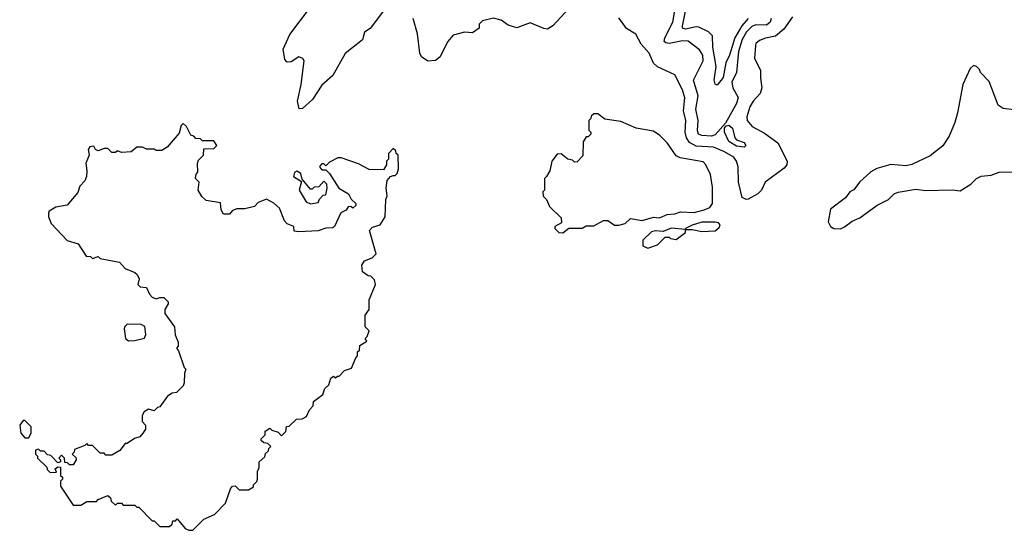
# Model space of a CAD drawing. Extents: x 2210602 to 2357277, y 510288 to 673808.
# Tile 203 of 256: x 2310228 to 2315334, y 538970 to 541618. Entities that reach past the tile are written whole.
import ezdxf

# ---------------------------------------------------------------- set-up
doc = ezdxf.new("R2010")
doc.units = 0

msp = doc.modelspace()

# ---------------------------------------------------------------- linework, layer by layer
at = {"layer": '0CON05XD'}
for points in [[(2312135, 541691.2), (2312045, 541572), (2312016, 541554), (2312005.4, 541514.6), (2311915, 541443.8), (2311850.7, 541329.3), (2311795, 541279.2), (2311745.8, 541205), (2311695, 541158), (2311676.2, 541156.2), (2311667.5, 541195), (2311687.3, 541282.7), (2311702.5, 541405), (2311696.4, 541416.4), (2311675, 541426.2), (2311635, 541400), (2311615, 541397.5), (2311602.7, 541412.7), (2311593.5, 541465), (2311629.1, 541540.9), (2311735, 541683.3)], [(2314124.7, 541625), (2314118.9, 541605), (2314099.8, 541590.2), (2314045, 541592.2), (2314025, 541582.9), (2313996.8, 541555), (2313974.3, 541515), (2313955, 541453.3), (2313945.4, 541344.6), (2313921.2, 541295), (2313925.6, 541265), (2313953.6, 541215), (2313945, 541182.9), (2313888, 541082), (2313835, 541020.9), (2313815, 541013.7), (2313765, 541017.3), (2313748.5, 541025), (2313743.6, 541043.6), (2313745.8, 541095), (2313734.8, 541155), (2313746.4, 541223.6), (2313722.4, 541305), (2313772.3, 541405), (2313769.6, 541435), (2313752.7, 541462.7), (2313695, 541507.1), (2313665, 541508.7), (2313595, 541495.6), (2313577.8, 541497.8), (2313570.6, 541505), (2313573.5, 541525), (2313615.5, 541605.5), (2313631.5, 541705)], [(2314005.5, 541625), (2313972.7, 541587.3), (2313936, 541525), (2313908.8, 541435), (2313890, 541395), (2313875, 541319.2), (2313845, 541279.2), (2313833.7, 541283.7), (2313828.6, 541305), (2313840, 541375), (2313822.2, 541475), (2313820.6, 541535), (2313799.2, 541555), (2313749.8, 541579.8), (2313735, 541582.1), (2313680.2, 541569.8), (2313665.8, 541575), (2313664.7, 541585), (2313690.2, 541715)], [(2313075, 541676.7), (2312992.7, 541587.3), (2312965, 541570), (2312945, 541572), (2312875, 541601.2), (2312805, 541576.7), (2312760.5, 541590.5), (2312725, 541616.7), (2312685, 541626.2), (2312628.3, 541611.7), (2312610, 541595), (2312610, 541575), (2312575, 541550), (2312535, 541553.3), (2312475, 541537.5), (2312445.9, 541504.1), (2312408, 541425), (2312384.1, 541405.9), (2312345, 541404), (2312311.2, 541425), (2312302, 541445), (2312290.6, 541545), (2312268.6, 541625)], [(2313676.6, 541213.4), (2313664.3, 541255), (2313625, 541332.5), (2313535, 541373.8), (2313515, 541393.3), (2313492, 541445), (2313451.2, 541491.2), (2313423, 541543), (2313375, 541572.5), (2313335, 541627.5)], [(2314235, 541633.3), (2314191.1, 541568.9), (2314147.5, 541532.5), (2314095, 541522.5), (2314065, 541510), (2314046, 541495), (2314043.1, 541485), (2314038.6, 541418.6), (2314070, 541355), (2314068.8, 541315), (2314077.1, 541265), (2314066.9, 541235), (2314031.1, 541195), (2314015, 541166), (2313998.5, 541115), (2314001.1, 541095), (2314025.8, 541065), (2314089.7, 541029.7), (2314160, 540980), (2314208.6, 540885), (2314205.6, 540865), (2314191.4, 540848.6), (2314093.8, 540776.2), (2314074.4, 540735), (2314055, 540715.6), (2314005, 540687.1), (2313995, 540685.8), (2313975, 540696.2), (2313955.7, 540775), (2313953.3, 540855), (2313944.4, 540885), (2313930.6, 540905), (2313878.6, 540935), (2313825, 540956.7), (2313735, 540963.1), (2313700.5, 540980.5), (2313686.2, 541005), (2313678.5, 541035), (2313682.5, 541095), (2313670.5, 541145), (2313676.6, 541213.4)], [(2315385, 541151.2), (2315328.3, 541158.3), (2315302.5, 541175), (2315255, 541297.5), (2315210, 541345), (2315205, 541360), (2315190, 541375), (2315175, 541380), (2315157.5, 541365), (2315118.3, 541281.7), (2315092, 541135), (2315078, 541085), (2315048, 541015), (2315015.5, 540964.5), (2314948.6, 540911.4), (2314855, 540868), (2314825, 540861.2), (2314745, 540868), (2314672.7, 540847.3), (2314641.2, 540828.8), (2314583.3, 540775), (2314553.8, 540736.2), (2314532.5, 540725), (2314510, 540695), (2314433.3, 540635), (2314420.7, 540570.7), (2314432.5, 540545), (2314450, 540535), (2314485, 540534), (2314505, 540543.8), (2314545, 540573.3), (2314585, 540590), (2314673.9, 540656.1), (2314733.6, 540686.4), (2314763.3, 540715), (2314783.6, 540723.6), (2314875, 540740), (2314925, 540732.5), (2315065, 540736.7), (2315105, 540730), (2315160, 540765), (2315190, 540795), (2315213.6, 540806.4), (2315265, 540812.5), (2315307, 540827), (2315405, 540830)], [(2313045, 540512.5), (2313075, 540537.5), (2313145, 540537.5), (2313165, 540550), (2313205, 540550), (2313255, 540577.5), (2313277, 540577), (2313313, 540553), (2313335, 540552.5), (2313368.3, 540561.7), (2313395, 540587.5), (2313455, 540577.5), (2313515, 540593.3), (2313545, 540591.2), (2313585, 540608.8), (2313625, 540611.2), (2313655, 540621.2), (2313725, 540617.8), (2313777.6, 540632.4), (2313806.2, 540645), (2313820.8, 540665), (2313819.7, 540749.7), (2313810, 540815), (2313785.5, 540865.5), (2313771.3, 540881.3), (2313652.4, 540902.4), (2313631.5, 540911.5), (2313585, 540980), (2313547.7, 541017.7), (2313515, 541040), (2313425, 541056.2), (2313345, 541090), (2313263, 541103), (2313225, 541130), (2313205, 541130), (2313191.7, 541118.3), (2313190, 541105), (2313180, 541095), (2313180, 541045), (2313190, 541035), (2313190, 541025), (2313175, 541010), (2313165, 541010), (2313150, 540985), (2313148.3, 540911.7), (2313118.3, 540881.7), (2313105, 540880), (2313095, 540890), (2313070, 540895), (2313035, 540922.5), (2313015, 540920), (2312987.5, 540885), (2312977.5, 540835), (2312960, 540805), (2312950, 540795), (2312950, 540735), (2312940, 540725), (2312943, 540703), (2312960, 540685), (2312975, 540650), (2313035, 540590), (2313037.5, 540565), (2313003.6, 540546.4), (2313002.5, 540535), (2313023.3, 540515), (2313045, 540512.5)], [(2311125, 538970), (2311181.7, 539028.3), (2311238.3, 539051.7), (2311295, 539110), (2311320, 539185), (2311331.7, 539198.3), (2311345, 539200), (2311365, 539180), (2311415, 539180), (2311440, 539195), (2311440, 539205), (2311457, 539223), (2311460, 539235), (2311460, 539275), (2311470, 539295), (2311470, 539325), (2311498.3, 539351.7), (2311501.7, 539368.3), (2311518.3, 539381.7), (2311520, 539395), (2311530, 539405), (2311515, 539420), (2311493, 539423), (2311480, 539435), (2311480, 539445), (2311500, 539465), (2311500, 539485), (2311525, 539500), (2311535, 539490), (2311568.3, 539478.3), (2311585, 539460), (2311608.3, 539481.7), (2311611.7, 539508.3), (2311625, 539510), (2311663, 539547), (2311691.7, 539548.3), (2311715, 539560), (2311730, 539595), (2311750, 539615), (2311751.7, 539638.3), (2311800, 539675), (2311810, 539705), (2311830, 539725), (2311841.7, 539758.3), (2311855, 539770), (2311865, 539760), (2311875, 539770), (2311885, 539770), (2311911.7, 539798.3), (2311948.3, 539811.7), (2311970, 539865), (2311980, 539875), (2311980, 539895), (2311990, 539905), (2311991.7, 539928.3), (2312028.3, 539951.7), (2312020, 539965), (2312030, 539975), (2312040, 540005), (2312020, 540025), (2312020, 540085), (2312040, 540115), (2312040, 540165), (2312072.5, 540245), (2312068.3, 540268.3), (2312048.3, 540288.3), (2312035, 540290), (2312005, 540310), (2312002.5, 540345), (2312015, 540367.5), (2312056.1, 540383.9), (2312076.4, 540403.6), (2312042.5, 540525), (2312057.5, 540542.5), (2312097.5, 540555), (2312123.3, 540595), (2312126.7, 540685), (2312133.3, 540705), (2312127.5, 540745), (2312132.5, 540785), (2312150, 540805), (2312165, 540810), (2312175, 540810), (2312185, 540820), (2312192.5, 540845), (2312190, 540915), (2312180, 540925), (2312178.3, 540938.3), (2312165, 540950), (2312140, 540925), (2312140, 540895), (2312130, 540885), (2312130, 540865), (2312115, 540840), (2312040.7, 540840.7), (2311985, 540871.2), (2311895, 540902.5), (2311878.3, 540901.7), (2311835, 540880), (2311815, 540860), (2311805, 540870), (2311795, 540870), (2311783, 540857), (2311785, 540850), (2311795, 540840), (2311815, 540840), (2311835, 540820), (2311883.3, 540745), (2311932.5, 540715), (2311947, 540687), (2311970, 540665), (2311970, 540655), (2311955, 540640), (2311945, 540650), (2311931.7, 540648.3), (2311920, 540630), (2311893.6, 540616.4), (2311860, 540545), (2311851.7, 540538.3), (2311815, 540537.5), (2311775, 540523.3), (2311675, 540517.5), (2311651.7, 540521.7), (2311650, 540545), (2311615, 540560), (2311600, 540575), (2311575, 540640), (2311545, 540667.5), (2311507, 540687), (2311465, 540670), (2311445, 540650), (2311395, 540637.5), (2311353, 540637), (2311331.7, 540628.3), (2311315, 540610), (2311285, 540610), (2311273, 540633), (2311268.3, 540668.3), (2311195, 540680), (2311171.7, 540701.7), (2311152.5, 540735), (2311157.5, 540775), (2311140, 540795), (2311143, 540817), (2311151.7, 540828.3), (2311150, 540875), (2311155, 540890), (2311180, 540915), (2311181.7, 540948.3), (2311235, 540950), (2311250, 540965), (2311235, 540990), (2311175, 540990), (2311165, 541000), (2311141.7, 541001.7), (2311130, 541015), (2311115, 541020), (2311092.5, 541065), (2311075, 541080), (2311065, 541070), (2311055, 541030), (2310993, 540957), (2310965, 540940), (2310935, 540940), (2310925, 540947.5), (2310885, 540947.5), (2310865, 540957.5), (2310835, 540957.5), (2310805, 540932.5), (2310755, 540930), (2310735, 540937.5), (2310725, 540930), (2310705, 540930), (2310685, 540950), (2310665, 540950), (2310635, 540937.5), (2310620, 540945), (2310611.7, 540961.7), (2310591.7, 540958.3), (2310582.5, 540945), (2310587.5, 540915), (2310570, 540875), (2310576.2, 540835), (2310573.8, 540805), (2310565, 540783.3), (2310538.8, 540755), (2310528.3, 540721.7), (2310473.6, 540656.4), (2310414.1, 540645.9), (2310380, 540625), (2310377.5, 540615), (2310377.5, 540595), (2310390.5, 540560.5), (2310473.6, 540473.6), (2310530, 540455), (2310571.7, 540391.7), (2310595, 540390), (2310605, 540380), (2310635, 540390), (2310645, 540380), (2310745, 540360), (2310775, 540327.5), (2310825, 540307.5), (2310836.4, 540296.4), (2310847.5, 540275), (2310840, 540245), (2310853, 540233), (2310885, 540230), (2310900, 540195), (2310915, 540180), (2310935, 540170), (2310955, 540177.5), (2310975, 540176.7), (2310997.5, 540155), (2310997.5, 540145), (2310980, 540115), (2310980, 540095), (2311030, 540025), (2311033, 539983), (2311050, 539945), (2311050, 539925), (2311040, 539915), (2311051.7, 539901.7), (2311080, 539815), (2311090, 539805), (2311082.5, 539785), (2311080, 539735), (2311075, 539720), (2311040, 539685), (2311018.3, 539681.7), (2310993.6, 539666.4), (2310955, 539610), (2310943, 539607), (2310925, 539590), (2310895, 539597.5), (2310872.5, 539585), (2310863.3, 539565), (2310862.5, 539535), (2310880, 539515), (2310880, 539495), (2310866.4, 539473.6), (2310850, 539455), (2310823, 539447), (2310785, 539420), (2310775, 539420), (2310746.4, 539383.6), (2310705, 539360), (2310675, 539360), (2310665, 539370), (2310645, 539370), (2310605, 539410), (2310585, 539410), (2310575, 539420), (2310565, 539410), (2310511.7, 539388.3), (2310510, 539375), (2310500, 539365), (2310518.3, 539348.3), (2310520, 539335), (2310505, 539310), (2310485, 539310), (2310475, 539320), (2310461.7, 539321.7), (2310460, 539345), (2310445, 539360), (2310430, 539345), (2310440, 539335), (2310440, 539325), (2310425, 539320), (2310388.3, 539358.3), (2310371.7, 539361.7), (2310355, 539380), (2310335, 539380), (2310325, 539390), (2310310, 539385), (2310310, 539365), (2310320, 539355), (2310320, 539345), (2310368.3, 539298.3), (2310370, 539285), (2310385, 539270), (2310418.3, 539271.7), (2310411.7, 539288.3), (2310425, 539300), (2310438.3, 539298.3), (2310440, 539255), (2310450, 539245), (2310450, 539235), (2310440, 539225), (2310438.3, 539198.3), (2310505, 539100), (2310545, 539100), (2310575, 539120), (2310625, 539120), (2310635, 539130), (2310685, 539150), (2310698.3, 539138.3), (2310701.7, 539121.7), (2310725, 539100), (2310735, 539110), (2310755, 539110), (2310765, 539100), (2310825, 539100), (2310835, 539090), (2310845, 539090), (2310915, 539020), (2310925, 539020), (2310955, 538990), (2311005, 538990), (2311018.3, 539001.7), (2311021.7, 539018.3), (2311035, 539020), (2311045, 539030), (2311085, 538980), (2311105, 538970), (2311125, 538970)], [(2313985, 540958), (2313945, 540962.7), (2313905, 540986), (2313882.9, 541035), (2313883.6, 541056.4), (2313891.7, 541068.3), (2313905, 541072), (2313925, 541055.8), (2313935.7, 541005.7), (2313945.8, 540995.8), (2313985, 540982), (2313993.8, 540965), (2313985, 540958)], [(2311735, 540663.3), (2311775, 540670), (2311781.7, 540688.3), (2311801.7, 540708.3), (2311815, 540710), (2311822.5, 540745), (2311820, 540765), (2311805, 540780), (2311778.3, 540751.7), (2311755, 540750), (2311745, 540740), (2311735, 540740), (2311691.7, 540791.7), (2311685, 540820), (2311665, 540832.5), (2311652.5, 540825), (2311647.5, 540805), (2311688.3, 540778.3), (2311677.5, 540735), (2311713.6, 540673.6), (2311735, 540663.3)], [(2313485, 540432.5), (2313535, 540450), (2313575, 540490), (2313595, 540490), (2313603, 540483), (2313631.7, 540478.3), (2313680, 540515), (2313680, 540530), (2313715, 540530), (2313765, 540520), (2313835, 540522.5), (2313855, 540540), (2313860, 540555), (2313852.5, 540565), (2313835, 540568.6), (2313765, 540568.6), (2313715, 540552.5), (2313680, 540535), (2313680, 540530), (2313607, 540537), (2313565, 540520), (2313525, 540522.5), (2313505, 540517.5), (2313460, 540475), (2313460, 540445), (2313485, 540432.5)], [(2310792.1, 539952.1), (2310825, 539954.3), (2310874.3, 539965.7), (2310881.4, 539985), (2310877.3, 540027.3), (2310857.1, 540037.1), (2310785, 540039.2), (2310772.2, 540027.8), (2310768.6, 540015), (2310775.6, 539965.6), (2310792.1, 539952.1)], [(2310275, 539450), (2310287.5, 539475), (2310287, 539507), (2310255, 539540), (2310245, 539540), (2310227.5, 539515), (2310233, 539473), (2310255, 539450), (2310275, 539450)]]:
    msp.add_lwpolyline(points, dxfattribs=at)

doc.saveas('drawing.dxf')
